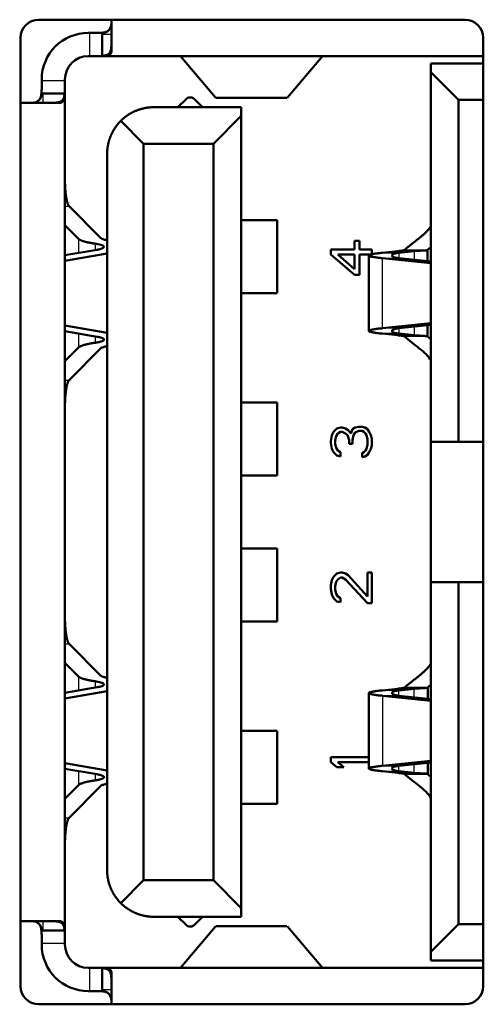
# Model space of a CAD drawing. Header units: millimetres. Extents: x 184 to 991, y 149 to 762.
# Tile 16 of 26: x 251.86 to 255.04, y 510.55 to 517.3. Entities that reach past the tile are written whole.
import ezdxf

# ---------------------------------------------------------------- set-up
doc = ezdxf.new("R2010")
doc.units = ezdxf.units.MM
doc.layers.add('1', color=7, linetype='Continuous', true_color=0xffffff)

msp = doc.modelspace()

# ---------------------------------------------------------------- linework, layer by layer
at = {"layer": '1', "color": 4, "linetype": 'Continuous', "lineweight": 50}
for p, q in [((251.9893, 517.2991), (254.9143, 517.2991)), ((252.4887, 517.0835), (252.4887, 517.2991)), ((252.3287, 517.2081), (252.3387, 517.2081)), ((252.3387, 517.2081), (252.3731, 517.2081)), ((252.4252, 517.1991), (252.4252, 517.2081)), ((252.4252, 517.0502), (252.4252, 517.1991)), ((251.8643, 510.6741), (251.8643, 517.1741)), ((255.0393, 517.1741), (255.0393, 510.6741)), ((252.3287, 517.0491), (252.3387, 517.0491)), ((252.387, 517.0491), (252.3387, 517.0491)), ((255.0393, 517.0491), (252.387, 517.0491)), ((252.9615, 517.0483), (253.2024, 516.7658)), ((253.9358, 517.0483), (253.695, 516.7658)), ((254.6787, 516.9991), (254.6787, 516.9391)), ((255.0393, 516.9991), (254.6787, 516.9991)), ((254.6787, 516.9391), (254.6787, 514.4041)), ((254.6787, 516.9391), (254.8687, 516.7491)), ((252.0097, 516.8791), (252.0097, 516.8891)), ((252.0097, 516.8447), (252.0097, 516.8791)), ((252.1687, 516.8891), (252.1687, 516.8791)), ((252.1687, 516.8791), (252.1687, 516.8308)), ((252.0097, 516.7926), (252.0187, 516.7926)), ((252.0187, 516.7926), (252.1676, 516.7926)), ((252.1687, 516.8308), (252.1687, 511.0174)), ((251.8587, 516.7291), (252.1343, 516.7291)), ((253.0004, 516.7549), (252.9446, 516.6991)), ((253.057, 516.7549), (253.1128, 516.6991)), ((253.2053, 516.7641), (253.6921, 516.7641)), ((254.8687, 516.7491), (254.8687, 514.4041)), ((255.0393, 516.7491), (254.8687, 516.7491)), ((252.7787, 516.6991), (253.3787, 516.6991)), ((253.3787, 516.6991), (253.3787, 516.6391)), ((252.5524, 516.6054), (252.7087, 516.4491)), ((253.1887, 516.4491), (253.3787, 516.6391)), ((253.3787, 516.6391), (253.3787, 511.2091)), ((252.7087, 516.4491), (252.7087, 511.3991)), ((253.1887, 516.4491), (252.7087, 516.4491)), ((253.1887, 516.4491), (253.1887, 511.3991)), ((252.4587, 516.3791), (252.4587, 511.4691)), ((252.4156, 515.8019), (252.1972, 516.0205)), ((253.3787, 515.9241), (253.6262, 515.9241)), ((253.6262, 515.4241), (253.6262, 515.9241)), ((252.1687, 515.8899), (252.2611, 515.7974)), ((254.1545, 515.7824), (254.1545, 515.7241)), ((254.1903, 515.7824), (254.1545, 515.7824)), ((254.1903, 515.7241), (254.1903, 515.7824)), ((252.3892, 515.7222), (252.1687, 515.6843)), ((253.9937, 515.7241), (253.9937, 515.6891)), ((254.1545, 515.7241), (253.9937, 515.7241)), ((254.2737, 515.7241), (254.1903, 515.7241)), ((254.2737, 515.6891), (254.2737, 515.7241)), ((254.453, 515.7126), (254.3474, 515.7014)), ((254.5654, 515.7126), (254.4598, 515.7014)), ((254.6785, 515.7389), (254.6575, 515.7209)), ((252.1687, 515.6462), (252.4587, 515.6961)), ((253.9937, 515.6891), (254.1545, 515.5491)), ((254.1545, 515.5899), (254.0413, 515.6891)), ((254.0413, 515.6891), (254.1545, 515.6891)), ((254.1545, 515.6891), (254.1545, 515.5899)), ((254.1903, 515.6891), (254.2737, 515.6891)), ((254.1903, 515.5491), (254.1903, 515.6891)), ((254.2537, 515.6827), (254.2537, 515.1655)), ((254.3474, 515.664), (254.6787, 515.6291)), ((254.4598, 515.664), (254.6787, 515.6409)), ((254.1545, 515.5491), (254.1903, 515.5491)), ((253.3787, 515.4241), (253.6262, 515.4241)), ((252.1687, 515.202), (252.4587, 515.1522)), ((252.3892, 515.126), (252.1687, 515.1639)), ((254.3474, 515.1842), (254.6787, 515.2191)), ((254.4598, 515.1842), (254.6787, 515.2073)), ((254.453, 515.1356), (254.3474, 515.1468)), ((254.5654, 515.1356), (254.4598, 515.1468)), ((254.6785, 515.1093), (254.6575, 515.1273)), ((252.2611, 515.0509), (252.1687, 514.9583)), ((252.4156, 515.0463), (252.1972, 514.8277)), ((253.3787, 514.6741), (253.6262, 514.6741)), ((253.6262, 514.1741), (253.6262, 514.6741)), ((254.0354, 514.4974), (254.0116, 514.4741)), ((254.0592, 514.5033), (254.0354, 514.4974)), ((254.0711, 514.5033), (254.0592, 514.5033)), ((254.095, 514.4974), (254.0711, 514.5033)), ((254.1128, 514.4858), (254.095, 514.4974)), ((254.1307, 514.4624), (254.1128, 514.4858)), ((254.1426, 514.4916), (254.1307, 514.4624)), ((254.1605, 514.5033), (254.1426, 514.4916)), ((254.1843, 514.5091), (254.1605, 514.5033)), ((254.2082, 514.5091), (254.1843, 514.5091)), ((254.226, 514.5033), (254.2082, 514.5091)), ((254.2439, 514.4916), (254.226, 514.5033)), ((254.2558, 514.4741), (254.2439, 514.4916)), ((253.9996, 514.4508), (253.9937, 514.4099)), ((254.0116, 514.4741), (253.9996, 514.4508)), ((254.0235, 514.4158), (254.0294, 514.4449)), ((254.0294, 514.4449), (254.0413, 514.4624)), ((254.0413, 514.4624), (254.0592, 514.4741)), ((254.0592, 514.4741), (254.0711, 514.4741)), ((254.0711, 514.4741), (254.095, 514.4624)), ((254.095, 514.4624), (254.1069, 514.4508)), ((254.1069, 514.4508), (254.1188, 514.4158)), ((254.1426, 514.4158), (254.1486, 514.4508)), ((254.1486, 514.4508), (254.1605, 514.4683)), ((254.1605, 514.4683), (254.1843, 514.4799)), ((254.1843, 514.4799), (254.2082, 514.4799)), ((254.2082, 514.4799), (254.2201, 514.4741)), ((254.2201, 514.4741), (254.232, 514.4624)), ((254.232, 514.4624), (254.2379, 514.4508)), ((254.2379, 514.4508), (254.2439, 514.4216)), ((254.2439, 514.4216), (254.2439, 514.3866)), ((254.2677, 514.4508), (254.2558, 514.4741)), ((254.2737, 514.4274), (254.2677, 514.4508)), ((254.2737, 514.3808), (254.2737, 514.4274)), ((253.9937, 514.4099), (253.9937, 514.3983)), ((253.9937, 514.3983), (253.9996, 514.3574)), ((253.9996, 514.3574), (254.0116, 514.3341)), ((254.0235, 514.3924), (254.0235, 514.4158)), ((254.0294, 514.3633), (254.0235, 514.3924)), ((254.0413, 514.3458), (254.0294, 514.3633)), ((254.1188, 514.4158), (254.1188, 514.3924)), ((254.1188, 514.3924), (254.1426, 514.3924)), ((254.1426, 514.3924), (254.1426, 514.4158)), ((254.2379, 514.3574), (254.232, 514.3458)), ((254.2439, 514.3866), (254.2379, 514.3574)), ((254.2558, 514.3341), (254.2677, 514.3574)), ((254.2677, 514.3574), (254.2737, 514.3808)), ((254.6787, 513.4441), (254.6787, 514.4041)), ((254.6787, 514.4041), (254.8687, 514.4041)), ((254.8687, 514.4041), (255.0393, 514.4041)), ((254.0116, 514.3341), (254.0354, 514.3108)), ((254.0354, 514.3108), (254.0592, 514.3049)), ((254.0592, 514.3341), (254.0413, 514.3458)), ((254.0592, 514.3049), (254.0592, 514.3341)), ((254.2201, 514.3341), (254.2082, 514.3283)), ((254.2082, 514.3283), (254.2082, 514.2991)), ((254.2082, 514.2991), (254.226, 514.3049)), ((254.232, 514.3458), (254.2201, 514.3341)), ((254.226, 514.3049), (254.2439, 514.3166)), ((254.2439, 514.3166), (254.2558, 514.3341)), ((253.3787, 514.1741), (253.6262, 514.1741)), ((253.3787, 513.6741), (253.6262, 513.6741)), ((253.6262, 513.1741), (253.6262, 513.6741)), ((254.0116, 513.4799), (253.9996, 513.4566)), ((254.0354, 513.5033), (254.0116, 513.4799)), ((254.0592, 513.5091), (254.0354, 513.5033)), ((254.0413, 513.4624), (254.0592, 513.4741)), ((254.0711, 513.5091), (254.0592, 513.5091)), ((254.0592, 513.4741), (254.0711, 513.4741)), ((254.095, 513.5033), (254.0711, 513.5091)), ((254.0711, 513.4741), (254.095, 513.4624)), ((254.1128, 513.4916), (254.095, 513.5033)), ((254.2439, 513.3458), (254.1128, 513.4916)), ((254.2439, 513.5091), (254.2439, 513.3458)), ((254.2737, 513.5091), (254.2439, 513.5091)), ((254.2737, 513.2991), (254.2737, 513.5091)), ((253.9996, 513.4566), (253.9937, 513.4216)), ((253.9937, 513.4216), (253.9937, 513.3983)), ((254.0235, 513.4158), (254.0294, 513.4449)), ((254.0235, 513.3924), (254.0235, 513.4158)), ((254.0294, 513.4449), (254.0413, 513.4624)), ((254.095, 513.4624), (254.2439, 513.2991)), ((254.6787, 513.4441), (254.8687, 513.4441)), ((254.6787, 513.4441), (254.6787, 510.9091)), ((254.8687, 513.4441), (255.0393, 513.4441)), ((254.8687, 513.4441), (254.8687, 511.0991)), ((253.9937, 513.3983), (253.9996, 513.3574)), ((253.9996, 513.3574), (254.0116, 513.3341)), ((254.0294, 513.3633), (254.0235, 513.3924)), ((254.0413, 513.3458), (254.0294, 513.3633)), ((254.0592, 513.3341), (254.0413, 513.3458)), ((254.0116, 513.3341), (254.0354, 513.3108)), ((254.0354, 513.3108), (254.0592, 513.3049)), ((254.0592, 513.3049), (254.0592, 513.3341)), ((254.2439, 513.2991), (254.2737, 513.2991)), ((253.3787, 513.1741), (253.6262, 513.1741)), ((252.4156, 512.8019), (252.1972, 513.0205)), ((252.1687, 512.8899), (252.2611, 512.7974)), ((254.6785, 512.7389), (254.6575, 512.7209)), ((252.3892, 512.7222), (252.1687, 512.6843)), ((252.1687, 512.6462), (252.4587, 512.6961)), ((254.2537, 512.6827), (254.2537, 512.1655)), ((254.453, 512.7126), (254.3474, 512.7014)), ((254.3474, 512.664), (254.6787, 512.6291)), ((254.5654, 512.7126), (254.4598, 512.7014)), ((254.4598, 512.664), (254.6787, 512.6409)), ((253.3787, 512.4241), (253.6262, 512.4241)), ((253.6262, 511.9241), (253.6262, 512.4241)), ((252.1687, 512.202), (252.4587, 512.1522)), ((253.9937, 512.2441), (253.9937, 512.2091)), ((254.2537, 512.2441), (253.9937, 512.2441)), ((253.9937, 512.2091), (254.0354, 512.1741)), ((254.0413, 512.2091), (254.2537, 512.2091)), ((254.0831, 512.1741), (254.0413, 512.2091)), ((254.3474, 512.1842), (254.6787, 512.2191)), ((254.4598, 512.1842), (254.6787, 512.2073)), ((252.3892, 512.126), (252.1687, 512.1639)), ((254.0354, 512.1741), (254.0831, 512.1741)), ((254.453, 512.1356), (254.3474, 512.1468)), ((254.5654, 512.1356), (254.4598, 512.1468)), ((254.6785, 512.1093), (254.6575, 512.1273)), ((252.2611, 512.0509), (252.1687, 511.9583)), ((252.4156, 512.0463), (252.1972, 511.8277)), ((253.3787, 511.9241), (253.6262, 511.9241)), ((252.7087, 511.3991), (252.5524, 511.2428)), ((253.1887, 511.3991), (252.7087, 511.3991)), ((253.1887, 511.3991), (253.3787, 511.2091)), ((253.3787, 511.2091), (253.3787, 511.1491)), ((252.1343, 511.1191), (251.8587, 511.1191)), ((252.7787, 511.1491), (253.3787, 511.1491)), ((253.0004, 511.0933), (252.9446, 511.1491)), ((253.057, 511.0933), (253.1128, 511.1491)), ((252.0187, 511.0556), (252.0097, 511.0556)), ((252.1676, 511.0556), (252.0187, 511.0556)), ((252.9615, 510.8), (253.2024, 511.0824)), ((253.6921, 511.0841), (253.2053, 511.0841)), ((253.9358, 510.8), (253.695, 511.0824)), ((254.6787, 510.9091), (254.8687, 511.0991)), ((255.0393, 511.0991), (254.8687, 511.0991)), ((252.0097, 510.9691), (252.0097, 511.0035)), ((252.1687, 511.0174), (252.1687, 510.9691)), ((252.0097, 510.9591), (252.0097, 510.9691)), ((252.1687, 510.9691), (252.1687, 510.9591)), ((254.6787, 510.8491), (254.6787, 510.9091)), ((255.0393, 510.8491), (254.6787, 510.8491)), ((252.3287, 510.7991), (252.3387, 510.7991)), ((252.3387, 510.7991), (252.387, 510.7991)), ((255.0393, 510.7991), (252.387, 510.7991)), ((252.4252, 510.6491), (252.4252, 510.798)), ((252.4887, 510.5491), (252.4887, 510.7647)), ((252.3287, 510.6401), (252.3387, 510.6401)), ((252.3731, 510.6401), (252.3387, 510.6401)), ((252.4252, 510.6401), (252.4252, 510.6491)), ((254.9143, 510.5491), (251.9893, 510.5491))]:
    msp.add_line(p, q, dxfattribs=at)
at = {"layer": '1', "color": 87, "linetype": 'Continuous', "lineweight": 25}
for p, q in [((252.3387, 517.2081), (252.3387, 517.0491)), ((252.4252, 517.1991), (252.4887, 517.1991)), ((252.9614, 517.0483), (253.936, 517.0483)), ((252.1687, 516.8791), (252.0097, 516.8791)), ((252.0187, 516.7291), (252.0187, 516.7926)), ((253.2024, 516.7658), (253.695, 516.7658)), ((252.1687, 516.0205), (252.1972, 516.0205)), ((252.2611, 515.7974), (252.2611, 515.7002)), ((252.3756, 515.764), (252.3756, 515.7199)), ((254.3474, 515.7014), (254.4598, 515.7014)), ((254.453, 515.7126), (254.5654, 515.7126)), ((254.4598, 515.7014), (254.4598, 515.664)), ((254.5654, 515.7126), (254.5654, 515.6529)), ((254.3474, 515.664), (254.4598, 515.664)), ((254.3474, 515.1842), (254.3474, 515.664)), ((254.4598, 515.1842), (254.3474, 515.1842)), ((254.4598, 515.1842), (254.4598, 515.1468)), ((254.5654, 515.1953), (254.5654, 515.1356)), ((252.2611, 515.148), (252.2611, 515.0509)), ((252.3756, 515.1283), (252.3756, 515.0842)), ((254.4598, 515.1468), (254.3474, 515.1468)), ((254.5654, 515.1356), (254.453, 515.1356)), ((252.1687, 514.8277), (252.1972, 514.8277)), ((252.1687, 513.0205), (252.1972, 513.0205)), ((252.2611, 512.7974), (252.2611, 512.7002)), ((252.3756, 512.764), (252.3756, 512.7199)), ((254.4598, 512.7014), (254.3474, 512.7014)), ((254.3474, 512.664), (254.3474, 512.1842)), ((254.4598, 512.664), (254.3474, 512.664)), ((254.5654, 512.7126), (254.453, 512.7126)), ((254.4598, 512.664), (254.4598, 512.7014)), ((254.5654, 512.6529), (254.5654, 512.7126)), ((254.5654, 512.1356), (254.5654, 512.1953)), ((252.2611, 512.148), (252.2611, 512.0509)), ((252.3756, 512.1283), (252.3756, 512.0842)), ((254.3474, 512.1842), (254.4598, 512.1842)), ((254.3474, 512.1468), (254.4598, 512.1468)), ((254.453, 512.1356), (254.5654, 512.1356)), ((254.4598, 512.1468), (254.4598, 512.1842)), ((252.1687, 511.8277), (252.1972, 511.8277)), ((252.0187, 511.0556), (252.0187, 511.1191)), ((253.2024, 511.0824), (253.695, 511.0824)), ((252.0097, 510.9691), (252.1687, 510.9691)), ((252.3387, 510.7991), (252.3387, 510.6401)), ((252.9614, 510.8), (253.936, 510.8)), ((252.4887, 510.6491), (252.4252, 510.6491))]:
    msp.add_line(p, q, dxfattribs=at)
at = {"layer": '1', "color": 4, "linetype": 'Continuous', "lineweight": 50}
for centre, radius, start, end in [((251.9893, 517.1741), 0.125, 90, 180), ((252.4252, 517.2716), 0.0635, 270, 0), ((254.9143, 517.1741), 0.125, 0, 90), ((252.3287, 516.8891), 0.319, 90, 180), ((252.3287, 516.8891), 0.16, 90, 180), ((251.9462, 516.7926), 0.0635, 270, 360), ((251.9462, 511.0556), 0.0635, 0, 90), ((252.3287, 510.9591), 0.319, 180, 270), ((252.3287, 510.9591), 0.16, 180, 270), ((251.9893, 510.6741), 0.125, 180, 270), ((252.4252, 510.5766), 0.0635, 0, 90), ((254.9143, 510.6741), 0.125, 270, 0)]:
    msp.add_arc(centre, radius, start, end, dxfattribs=at)
for centre, major_axis, start_param, end_param in [((252.9608, 516.8891), (-0.0004, 0.16), 6.179915, 6.283084), ((253.9366, 516.8891), (0.0004, 0.16), 0.000101, 0.103271), ((252.9608, 510.9591), (0.0004, 0.16), 3.141694, 3.244863), ((253.9366, 510.9591), (-0.0004, 0.16), 3.038323, 3.141492)]:
    msp.add_ellipse(centre, major_axis=major_axis, ratio=0.044199, start_param=start_param, end_param=end_param, dxfattribs=at)
for points, degree, knots in [([(252.3731, 517.2081), (252.3779, 517.2081), (252.3873, 517.2081), (252.4009, 517.2083), (252.4136, 517.2089), (252.4254, 517.2098), (252.4361, 517.2113), (252.4456, 517.2134), (252.4541, 517.2162), (252.4616, 517.2199), (252.467, 517.2238), (252.4699, 517.2265), (252.4709, 517.2276)], 3, [0, 0, 0, 0, 0.104482, 0.208964, 0.313446, 0.417928, 0.522411, 0.626893, 0.731375, 0.835857, 0.940339, 1, 1, 1, 1]), ([(252.4887, 517.1479), (252.4887, 517.1406), (252.4886, 517.1336), (252.4882, 517.1202), (252.4878, 517.1138), (252.4857, 517.0954), (252.4831, 517.085), (252.4761, 517.0723), (252.4732, 517.0686), (252.4681, 517.0639), (252.4663, 517.0625), (252.4623, 517.0599), (252.4602, 517.0587), (252.4534, 517.0556), (252.4484, 517.054), (252.4375, 517.0516), (252.4315, 517.0508), (252.4252, 517.0502)], 3, [0, 0, 0, 0, 0.125, 0.125, 0.25, 0.25, 0.5, 0.5, 0.625, 0.625, 0.6875, 0.6875, 0.75, 0.75, 0.875, 0.875, 1, 1, 1, 1]), ([(251.9902, 516.7469), (251.9913, 516.7479), (251.994, 516.7508), (251.9979, 516.7562), (252.0016, 516.7637), (252.0044, 516.7722), (252.0065, 516.7817), (252.008, 516.7924), (252.0089, 516.8042), (252.0095, 516.8169), (252.0097, 516.8305), (252.0097, 516.8399), (252.0097, 516.8447)], 3, [0, 0, 0, 0, 0.059734, 0.164208, 0.268682, 0.373156, 0.47763, 0.582104, 0.686578, 0.791052, 0.895526, 1, 1, 1, 1]), ([(252.1676, 516.7926), (252.167, 516.7863), (252.1662, 516.7804), (252.1644, 516.7723), (252.1637, 516.7696), (252.1621, 516.7646), (252.1612, 516.7622), (252.1581, 516.7555), (252.1555, 516.7515), (252.1509, 516.7464), (252.1492, 516.7448), (252.1455, 516.7419), (252.1435, 516.7406), (252.1372, 516.7371), (252.1325, 516.7353), (252.1246, 516.7332), (252.1219, 516.7326), (252.1162, 516.7315), (252.1133, 516.7311), (252.1042, 516.7301), (252.0978, 516.7297), (252.0842, 516.7292), (252.0772, 516.7291), (252.0699, 516.7291)], 3, [0, 0, 0, 0, 0.125, 0.125, 0.1875, 0.1875, 0.25, 0.25, 0.375, 0.375, 0.4375, 0.4375, 0.5, 0.5, 0.625, 0.625, 0.6875, 0.6875, 0.75, 0.75, 0.875, 0.875, 1, 1, 1, 1]), ([(253.057, 516.7549), (253.0454, 516.7665), (253.0217, 516.7667), (253.0066, 516.7611), (253.0004, 516.7549)], 2, [0, 0, 0, 0.5, 0.75, 1, 1, 1]), ([(252.7787, 516.6991), (252.7085, 516.6991), (252.6442, 516.6695), (252.5928, 516.6458), (252.5524, 516.6054)], 2, [0, 0, 0, 0.5, 0.5, 1, 1, 1]), ([(252.5524, 516.6054), (252.5125, 516.5655), (252.4883, 516.5136), (252.4752, 516.4854), (252.4675, 516.4537), (252.4587, 516.4173), (252.4587, 516.3791)], 2, [0, 0, 0, 0.5, 0.5, 0.75, 0.75, 1, 1, 1]), ([(252.1687, 516.2176), (252.1687, 516.1803), (252.1711, 516.1446), (252.1731, 516.1144), (252.1804, 516.0637), (252.1908, 516.0269), (252.1972, 516.0205)], 2, [0, 0, 0, 0.25, 0.25, 0.5, 0.75, 1, 1, 1]), ([(254.6787, 515.8832), (254.6608, 515.8509), (254.6002, 515.8022), (254.6001, 515.8021), (254.5484, 515.7617), (254.5173, 515.7374), (254.4993, 515.7211)], 2, [0, 0, 0, 0.5, 0.5, 0.75, 0.75, 1, 1, 1]), ([(252.4156, 515.8019), (252.4168, 515.8009), (252.4193, 515.7988), (252.4253, 515.796), (252.4325, 515.7934), (252.4407, 515.7911), (252.4493, 515.7891), (252.4556, 515.7879), (252.4587, 515.7874)], 3, [0, 0, 0, 0, 0.194635, 0.378074, 0.550323, 0.711388, 0.861277, 1, 1, 1, 1]), ([(252.3892, 515.7222), (252.3936, 515.723), (252.4033, 515.7249), (252.4163, 515.7283), (252.4281, 515.7326), (252.4362, 515.7378), (252.4381, 515.744), (252.4312, 515.7504), (252.4161, 515.7561), (252.3973, 515.7607), (252.3824, 515.763), (252.3756, 515.764)], 3, [0, 0, 0, 0, 0.070147, 0.155252, 0.255316, 0.37033, 0.500281, 0.651296, 0.784921, 0.901153, 1, 1, 1, 1]), ([(254.6578, 515.721), (254.6578, 515.7209), (254.6578, 515.7209), (254.6571, 515.7203), (254.6552, 515.7193), (254.6503, 515.7183), (254.6434, 515.7175), (254.6347, 515.717), (254.6241, 515.7165), (254.6118, 515.716), (254.5978, 515.7153), (254.5823, 515.7142), (254.5712, 515.7132), (254.5654, 515.7126)], 3, [0, 0, 0, 0, 0.000001, 0.000001, 0.111112, 0.222223, 0.333334, 0.444445, 0.555556, 0.666667, 0.777778, 0.888889, 1, 1, 1, 1]), ([(252.3892, 515.126), (252.4158, 515.1214), (252.4284, 515.1151), (252.4384, 515.1101), (252.4351, 515.0993), (252.4216, 515.0943), (252.4057, 515.0883), (252.3756, 515.0842)], 2, [0, 0, 0, 0.25, 0.25, 0.5, 0.75, 0.75, 1, 1, 1]), ([(254.6578, 515.1273), (254.6571, 515.1279), (254.6552, 515.1289), (254.6503, 515.13), (254.6434, 515.1307), (254.6347, 515.1312), (254.6241, 515.1317), (254.6118, 515.1322), (254.5978, 515.133), (254.5823, 515.134), (254.5712, 515.135), (254.5654, 515.1356)], 3, [0, 0, 0, 0, 0.111106, 0.222218, 0.333329, 0.444441, 0.555553, 0.666665, 0.777776, 0.888888, 1, 1, 1, 1]), ([(252.2611, 515.0509), (252.2629, 515.0524), (252.2664, 515.0554), (252.2742, 515.0597), (252.2836, 515.0637), (252.2944, 515.0675), (252.3064, 515.0709), (252.3193, 515.0741), (252.3328, 515.0771), (252.3468, 515.0797), (252.3609, 515.0821), (252.3708, 515.0835), (252.3756, 515.0842)], 3, [0, 0, 0, 0, 0.119004, 0.233777, 0.344323, 0.450643, 0.55274, 0.650617, 0.744277, 0.833725, 0.918964, 1, 1, 1, 1]), ([(252.4587, 515.0608), (252.4541, 515.06), (252.4444, 515.0581), (252.4321, 515.0547), (252.4214, 515.0508), (252.4176, 515.0478), (252.4156, 515.0463)], 3, [0, 0, 0, 0, 0.212304, 0.449726, 0.712287, 1, 1, 1, 1]), ([(252.1972, 514.8277), (252.191, 514.8214), (252.1854, 514.802), (252.1806, 514.7855), (252.1732, 514.735), (252.1711, 514.7036), (252.1687, 514.6687), (252.1687, 514.6306)], 2, [0, 0, 0, 0.25, 0.25, 0.5, 0.75, 0.75, 1, 1, 1]), ([(252.1687, 513.2176), (252.1687, 513.1803), (252.1711, 513.1446), (252.1731, 513.1144), (252.1804, 513.0637), (252.1908, 513.0269), (252.1972, 513.0205)], 2, [0, 0, 0, 0.25, 0.25, 0.5, 0.75, 1, 1, 1]), ([(254.6787, 512.8832), (254.6608, 512.8509), (254.6002, 512.8022), (254.6001, 512.8021), (254.5484, 512.7617), (254.5173, 512.7374), (254.4993, 512.7211)], 2, [0, 0, 0, 0.5, 0.5, 0.75, 0.75, 1, 1, 1]), ([(252.4156, 512.8019), (252.4168, 512.8009), (252.4193, 512.7988), (252.4253, 512.796), (252.4325, 512.7934), (252.4407, 512.7911), (252.4493, 512.7891), (252.4556, 512.7879), (252.4587, 512.7874)], 3, [0, 0, 0, 0, 0.194635, 0.378074, 0.550323, 0.711388, 0.861277, 1, 1, 1, 1]), ([(252.3892, 512.7222), (252.3936, 512.723), (252.4033, 512.7249), (252.4163, 512.7283), (252.4281, 512.7326), (252.4362, 512.7378), (252.4381, 512.744), (252.4312, 512.7504), (252.4161, 512.7561), (252.3973, 512.7607), (252.3824, 512.763), (252.3756, 512.764)], 3, [0, 0, 0, 0, 0.070147, 0.155252, 0.255316, 0.37033, 0.500281, 0.651296, 0.784921, 0.901153, 1, 1, 1, 1]), ([(254.6578, 512.7209), (254.6578, 512.7209), (254.6578, 512.7209), (254.6571, 512.7203), (254.6552, 512.7193), (254.6503, 512.7183), (254.6434, 512.7175), (254.6347, 512.717), (254.6241, 512.7165), (254.6118, 512.716), (254.5978, 512.7153), (254.5823, 512.7142), (254.5712, 512.7132), (254.5654, 512.7126)], 3, [0, 0, 0, 0, 0.000001, 0.000001, 0.111112, 0.222223, 0.333334, 0.444445, 0.555556, 0.666667, 0.777778, 0.888889, 1, 1, 1, 1]), ([(252.3892, 512.126), (252.4158, 512.1214), (252.4284, 512.1151), (252.4384, 512.1101), (252.4351, 512.0993), (252.4216, 512.0943), (252.4057, 512.0883), (252.3756, 512.0842)], 2, [0, 0, 0, 0.25, 0.25, 0.5, 0.75, 0.75, 1, 1, 1]), ([(254.6578, 512.1273), (254.6571, 512.1279), (254.6552, 512.1289), (254.6503, 512.13), (254.6434, 512.1307), (254.6347, 512.1312), (254.6241, 512.1317), (254.6118, 512.1322), (254.5978, 512.133), (254.5823, 512.134), (254.5712, 512.135), (254.5654, 512.1356)], 3, [0, 0, 0, 0, 0.111106, 0.222218, 0.333329, 0.444441, 0.555553, 0.666665, 0.777776, 0.888888, 1, 1, 1, 1]), ([(252.2611, 512.0509), (252.2629, 512.0524), (252.2664, 512.0554), (252.2742, 512.0597), (252.2836, 512.0637), (252.2944, 512.0675), (252.3064, 512.0709), (252.3193, 512.0741), (252.3328, 512.0771), (252.3468, 512.0797), (252.3609, 512.0821), (252.3708, 512.0835), (252.3756, 512.0842)], 3, [0, 0, 0, 0, 0.119004, 0.233777, 0.344323, 0.450643, 0.55274, 0.650617, 0.744277, 0.833725, 0.918964, 1, 1, 1, 1]), ([(252.4587, 512.0608), (252.4541, 512.06), (252.4444, 512.0581), (252.4321, 512.0547), (252.4214, 512.0508), (252.4176, 512.0478), (252.4156, 512.0463)], 3, [0, 0, 0, 0, 0.212304, 0.449726, 0.712287, 1, 1, 1, 1]), ([(252.1972, 511.8277), (252.191, 511.8214), (252.1854, 511.802), (252.1806, 511.7855), (252.1732, 511.735), (252.1711, 511.7036), (252.1687, 511.6687), (252.1687, 511.6306)], 2, [0, 0, 0, 0.25, 0.25, 0.5, 0.75, 0.75, 1, 1, 1]), ([(252.4587, 511.4691), (252.4587, 511.3989), (252.4883, 511.3347), (252.512, 511.2832), (252.5524, 511.2428)], 2, [0, 0, 0, 0.5, 0.5, 1, 1, 1]), ([(252.5524, 511.2428), (252.5923, 511.2029), (252.6442, 511.1787), (252.6724, 511.1656), (252.7041, 511.1579), (252.7405, 511.1491), (252.7787, 511.1491)], 2, [0, 0, 0, 0.5, 0.5, 0.75, 0.75, 1, 1, 1]), ([(252.0699, 511.1191), (252.0772, 511.1191), (252.0842, 511.119), (252.0976, 511.1186), (252.104, 511.1182), (252.1224, 511.1161), (252.1328, 511.1136), (252.1455, 511.1065), (252.1492, 511.1036), (252.1539, 511.0985), (252.1553, 511.0967), (252.1579, 511.0927), (252.1591, 511.0906), (252.1622, 511.0838), (252.1638, 511.0788), (252.1662, 511.0679), (252.167, 511.0619), (252.1676, 511.0556)], 3, [0, 0, 0, 0, 0.125, 0.125, 0.25, 0.25, 0.5, 0.5, 0.625, 0.625, 0.6875, 0.6875, 0.75, 0.75, 0.875, 0.875, 1, 1, 1, 1]), ([(252.0097, 511.0035), (252.0097, 511.0083), (252.0097, 511.0177), (252.0095, 511.0313), (252.0089, 511.0441), (252.008, 511.0558), (252.0065, 511.0665), (252.0044, 511.076), (252.0016, 511.0845), (251.9979, 511.092), (251.994, 511.0975), (251.9913, 511.1004), (251.9902, 511.1014)], 3, [0, 0, 0, 0, 0.104474, 0.208948, 0.313422, 0.417896, 0.52237, 0.626844, 0.731318, 0.835792, 0.940266, 1, 1, 1, 1]), ([(253.0004, 511.0933), (253.012, 511.0817), (253.0357, 511.0816), (253.0508, 511.0871), (253.057, 511.0933)], 2, [0, 0, 0, 0.5, 0.75, 1, 1, 1]), ([(252.4252, 510.798), (252.4315, 510.7974), (252.4374, 510.7966), (252.4455, 510.7948), (252.4482, 510.7941), (252.4532, 510.7925), (252.4556, 510.7916), (252.4623, 510.7885), (252.4663, 510.786), (252.4714, 510.7813), (252.473, 510.7796), (252.4759, 510.7759), (252.4772, 510.7739), (252.4807, 510.7676), (252.4825, 510.7629), (252.4846, 510.7551), (252.4852, 510.7523), (252.4863, 510.7466), (252.4867, 510.7437), (252.4877, 510.7346), (252.4881, 510.7282), (252.4886, 510.7146), (252.4887, 510.7076), (252.4887, 510.7003)], 3, [0, 0, 0, 0, 0.125, 0.125, 0.1875, 0.1875, 0.25, 0.25, 0.375, 0.375, 0.4375, 0.4375, 0.5, 0.5, 0.625, 0.625, 0.6875, 0.6875, 0.75, 0.75, 0.875, 0.875, 1, 1, 1, 1]), ([(252.4709, 510.6206), (252.4699, 510.6217), (252.467, 510.6244), (252.4616, 510.6283), (252.4541, 510.632), (252.4456, 510.6348), (252.4361, 510.6369), (252.4254, 510.6384), (252.4136, 510.6394), (252.4009, 510.6399), (252.3873, 510.6401), (252.3779, 510.6401), (252.3731, 510.6401)], 3, [0, 0, 0, 0, 0.059661, 0.164143, 0.268625, 0.373107, 0.477589, 0.582072, 0.686554, 0.791036, 0.895518, 1, 1, 1, 1])]:
    msp.add_open_spline(points, degree=degree, knots=knots, dxfattribs=at)
for points, degree in [([(252.4887, 517.0835), (252.4887, 517.0811), (252.4882, 517.0766), (252.4863, 517.0707), (252.483, 517.0656), (252.4785, 517.0615), (252.4728, 517.0581), (252.4659, 517.0553), (252.4578, 517.0532), (252.4486, 517.0516), (252.4382, 517.0505), (252.4267, 517.0497), (252.4143, 517.0493), (252.401, 517.0491), (252.3917, 517.0491), (252.387, 517.0491)], 3), ([(252.1687, 516.8308), (252.1687, 516.8261), (252.1687, 516.8168), (252.1685, 516.8035), (252.1681, 516.7911), (252.1673, 516.7796), (252.1662, 516.7692), (252.1646, 516.76), (252.1625, 516.7519), (252.1597, 516.745), (252.1563, 516.7393), (252.1522, 516.7348), (252.1471, 516.7315), (252.1412, 516.7295), (252.1367, 516.7291), (252.1343, 516.7291)], 3), ([(252.2611, 515.7974), (252.2709, 515.7876), (252.3298, 515.7703), (252.3756, 515.764)], 2), ([(254.3474, 515.7014), (254.3408, 515.7008), (254.3282, 515.6994), (254.3112, 515.6973), (254.2962, 515.6952), (254.2833, 515.6931), (254.2726, 515.691), (254.2642, 515.689), (254.2582, 515.6869), (254.2545, 515.6848), (254.2533, 515.6827), (254.2545, 515.6806), (254.2582, 515.6786), (254.2642, 515.6765), (254.2726, 515.6744), (254.2833, 515.6723), (254.2962, 515.6702), (254.3112, 515.6682), (254.3282, 515.6661), (254.3408, 515.6647), (254.3474, 515.664)], 3), ([(254.4598, 515.7014), (254.456, 515.701), (254.4486, 515.7001), (254.4387, 515.6982), (254.4303, 515.6959), (254.4233, 515.6933), (254.418, 515.6905), (254.4144, 515.6875), (254.4126, 515.6843), (254.4126, 515.6812), (254.4144, 515.678), (254.418, 515.675), (254.4233, 515.6722), (254.4302, 515.6696), (254.4387, 515.6673), (254.4486, 515.6654), (254.456, 515.6644), (254.4598, 515.664)], 3), ([(254.4993, 515.7209), (254.4989, 515.7205), (254.4975, 515.7197), (254.4938, 515.7186), (254.4885, 515.7174), (254.4817, 515.7162), (254.4735, 515.715), (254.464, 515.7138), (254.4568, 515.713), (254.453, 515.7126)], 3), ([(254.6575, 515.7209), (254.6575, 515.6432)], 1), ([(254.3474, 515.1468), (254.3408, 515.1475), (254.3282, 515.1488), (254.3112, 515.1509), (254.2962, 515.153), (254.2833, 515.1551), (254.2726, 515.1572), (254.2642, 515.1593), (254.2582, 515.1613), (254.2545, 515.1634), (254.2533, 515.1655), (254.2545, 515.1676), (254.2582, 515.1697), (254.2642, 515.1717), (254.2726, 515.1738), (254.2833, 515.1759), (254.2962, 515.178), (254.3112, 515.1801), (254.3282, 515.1821), (254.3408, 515.1835), (254.3474, 515.1842)], 3), ([(254.4598, 515.1468), (254.456, 515.1472), (254.4486, 515.1482), (254.4387, 515.1501), (254.4303, 515.1523), (254.4233, 515.1549), (254.418, 515.1577), (254.4144, 515.1607), (254.4126, 515.1639), (254.4126, 515.167), (254.4144, 515.1702), (254.418, 515.1732), (254.4233, 515.176), (254.4302, 515.1786), (254.4387, 515.1809), (254.4486, 515.1828), (254.456, 515.1838), (254.4598, 515.1842)], 3), ([(254.6575, 515.205), (254.6575, 515.1273)], 1), ([(254.4993, 515.1273), (254.4989, 515.1277), (254.4975, 515.1285), (254.4938, 515.1297), (254.4885, 515.1309), (254.4817, 515.1321), (254.4735, 515.1333), (254.464, 515.1344), (254.4568, 515.1352), (254.453, 515.1356)], 3), ([(254.6787, 514.9648), (254.6638, 514.9919), (254.6039, 515.0461), (254.5292, 515.1002), (254.4993, 515.1273)], 3), ([(252.2611, 512.7974), (252.2709, 512.7876), (252.3298, 512.7703), (252.3756, 512.764)], 2), ([(254.3474, 512.7014), (254.3408, 512.7008), (254.3282, 512.6994), (254.3112, 512.6973), (254.2962, 512.6952), (254.2833, 512.6931), (254.2726, 512.691), (254.2642, 512.689), (254.2582, 512.6869), (254.2545, 512.6848), (254.2533, 512.6827), (254.2545, 512.6806), (254.2582, 512.6786), (254.2642, 512.6765), (254.2726, 512.6744), (254.2833, 512.6723), (254.2962, 512.6702), (254.3112, 512.6682), (254.3282, 512.6661), (254.3408, 512.6647), (254.3474, 512.664)], 3), ([(254.4598, 512.7014), (254.456, 512.701), (254.4486, 512.7001), (254.4387, 512.6982), (254.4303, 512.6959), (254.4233, 512.6933), (254.418, 512.6905), (254.4144, 512.6875), (254.4126, 512.6843), (254.4126, 512.6812), (254.4144, 512.678), (254.418, 512.675), (254.4233, 512.6722), (254.4302, 512.6696), (254.4387, 512.6673), (254.4486, 512.6654), (254.456, 512.6644), (254.4598, 512.664)], 3), ([(254.4993, 512.7209), (254.4989, 512.7205), (254.4975, 512.7197), (254.4938, 512.7186), (254.4885, 512.7174), (254.4817, 512.7162), (254.4735, 512.715), (254.464, 512.7138), (254.4568, 512.713), (254.453, 512.7126)], 3), ([(254.6578, 512.6431), (254.6578, 512.6691), (254.6578, 512.695), (254.6578, 512.7209)], 3), ([(254.6578, 512.1273), (254.6578, 512.1532), (254.6578, 512.1791), (254.6578, 512.2051)], 3), ([(254.3474, 512.1468), (254.3408, 512.1475), (254.3282, 512.1488), (254.3112, 512.1509), (254.2962, 512.153), (254.2833, 512.1551), (254.2726, 512.1572), (254.2642, 512.1593), (254.2582, 512.1613), (254.2545, 512.1634), (254.2533, 512.1655), (254.2545, 512.1676), (254.2582, 512.1697), (254.2642, 512.1717), (254.2726, 512.1738), (254.2833, 512.1759), (254.2962, 512.178), (254.3112, 512.1801), (254.3282, 512.1821), (254.3408, 512.1835), (254.3474, 512.1842)], 3), ([(254.4598, 512.1468), (254.456, 512.1472), (254.4486, 512.1482), (254.4387, 512.1501), (254.4303, 512.1523), (254.4233, 512.1549), (254.418, 512.1577), (254.4144, 512.1607), (254.4126, 512.1639), (254.4126, 512.167), (254.4144, 512.1702), (254.418, 512.1732), (254.4233, 512.176), (254.4302, 512.1786), (254.4387, 512.1809), (254.4486, 512.1828), (254.456, 512.1838), (254.4598, 512.1842)], 3), ([(254.4993, 512.1273), (254.4989, 512.1277), (254.4975, 512.1285), (254.4938, 512.1297), (254.4885, 512.1309), (254.4817, 512.1321), (254.4735, 512.1333), (254.464, 512.1344), (254.4568, 512.1352), (254.453, 512.1356)], 3), ([(254.6787, 511.9648), (254.6638, 511.9919), (254.6039, 512.0461), (254.5292, 512.1002), (254.4993, 512.1273)], 3), ([(252.1343, 511.1191), (252.1367, 511.1191), (252.1412, 511.1187), (252.1471, 511.1167), (252.1522, 511.1134), (252.1563, 511.1089), (252.1597, 511.1032), (252.1625, 511.0963), (252.1646, 511.0882), (252.1662, 511.079), (252.1673, 511.0686), (252.1681, 511.0572), (252.1685, 511.0447), (252.1687, 511.0314), (252.1687, 511.0222), (252.1687, 511.0174)], 3), ([(252.387, 510.7991), (252.3917, 510.7991), (252.401, 510.7991), (252.4143, 510.7989), (252.4267, 510.7985), (252.4382, 510.7978), (252.4486, 510.7966), (252.4578, 510.795), (252.4659, 510.7929), (252.4728, 510.7902), (252.4785, 510.7867), (252.483, 510.7826), (252.4863, 510.7775), (252.4882, 510.7716), (252.4887, 510.7671), (252.4887, 510.7647)], 3)]:
    msp.add_open_spline(points, degree=degree, dxfattribs=at)
at = {"layer": '1', "color": 87, "linetype": 'Continuous', "lineweight": 25}
for points, degree in [([(254.4993, 515.7211), (254.6577, 515.7209)], 1), ([(254.6577, 515.1273), (254.4993, 515.1271)], 1), ([(254.6577, 512.7209), (254.6049, 512.7209), (254.5521, 512.7209), (254.4993, 512.7209)], 3), ([(254.4993, 512.1273), (254.5521, 512.1273), (254.6049, 512.1273), (254.6577, 512.1273)], 3)]:
    msp.add_open_spline(points, degree=degree, dxfattribs=at)

doc.saveas('drawing.dxf')
